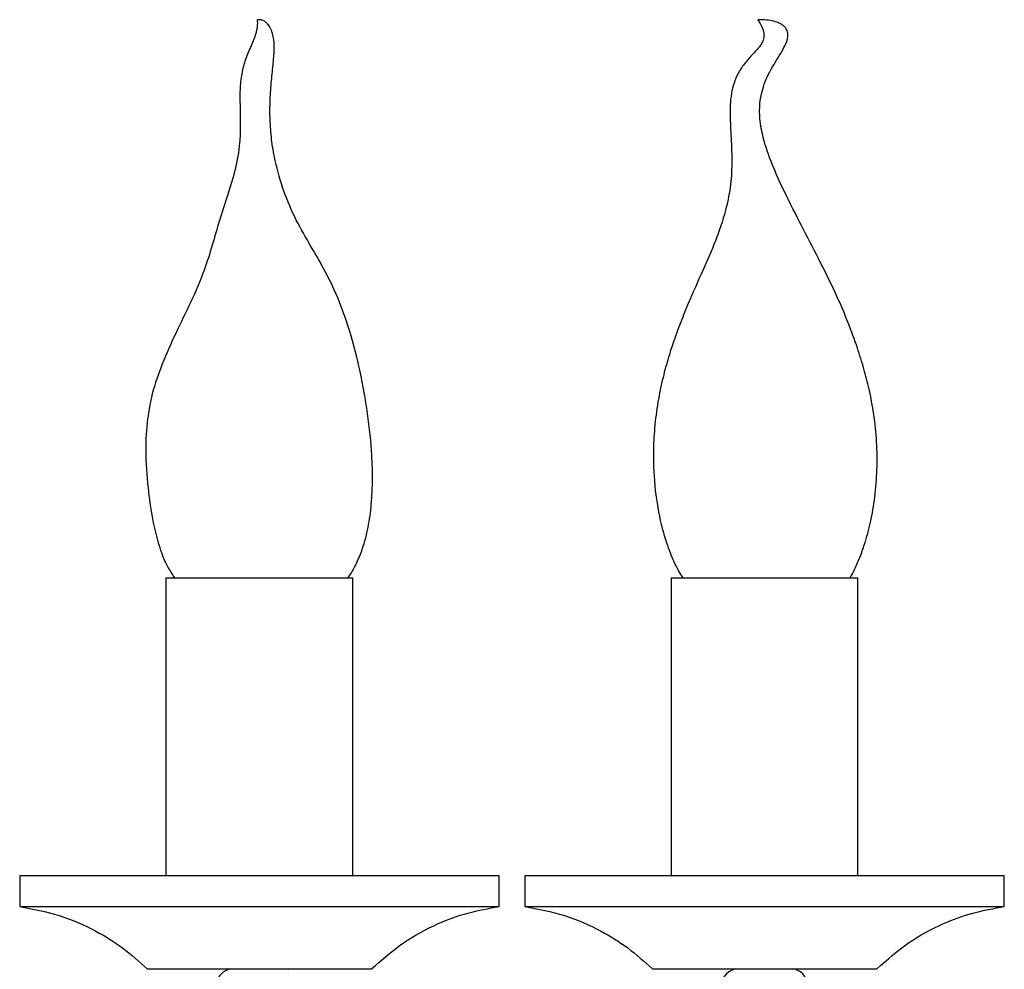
# Model space of a CAD drawing. Header units: millimetres. Extents: x 534 to 833, y 185 to 758.
# Tile 4 of 22: x 534 to 566, y 390 to 420. Entities that reach past the tile are written whole.
import ezdxf

# ---------------------------------------------------------------- set-up
doc = ezdxf.new("R2010")
doc.units = ezdxf.units.MM

msp = doc.modelspace()

# ---------------------------------------------------------------- linework, layer by layer
at = {"color": 7, "linetype": 'Continuous', "lineweight": 25}
for p, q in [((538.743, 402.392), (538.743, 392.832)), ((538.743, 402.392), (538.89, 402.392)), ((538.89, 402.392), (544.743, 402.392)), ((544.743, 392.832), (544.743, 402.392)), ((554.971, 402.392), (554.971, 392.832)), ((554.971, 402.392), (560.971, 402.392)), ((560.971, 392.832), (560.971, 402.392)), ((534.043, 392.832), (534.043, 391.832)), ((534.043, 392.832), (534.42, 392.832)), ((534.42, 392.832), (549.443, 392.832)), ((549.443, 391.832), (549.443, 392.832)), ((550.271, 392.832), (550.271, 391.832)), ((550.271, 392.832), (565.671, 392.832)), ((565.671, 391.832), (565.671, 392.832)), ((534.043, 391.832), (534.42, 391.832)), ((534.42, 391.832), (549.443, 391.832)), ((550.271, 391.832), (565.671, 391.832)), ((538.143, 389.832), (538.32, 389.832)), ((538.32, 389.832), (545.343, 389.832)), ((540.768, 389.826), (540.768, 389.819)), ((542.728, 389.826), (540.768, 389.826)), ((540.818, 389.832), (540.79, 389.826)), ((542.697, 389.826), (542.669, 389.832)), ((542.728, 389.817), (542.728, 389.826)), ((554.371, 389.832), (561.571, 389.832)), ((556.993, 389.826), (556.993, 389.819)), ((558.549, 389.826), (556.993, 389.826)), ((557.045, 389.832), (557.017, 389.826)), ((558.953, 389.826), (558.549, 389.826)), ((558.924, 389.826), (558.896, 389.832)), ((558.953, 389.817), (558.953, 389.826))]:
    msp.add_line(p, q, dxfattribs=at)
for centre, start, end in [((540.943, 389.246), 107.0373, 180), ((557.171, 389.246), 107.1977, 180), ((558.771, 389.246), 0, 72.2821)]:
    msp.add_arc(centre, 0.6, start, end, dxfattribs=at)
for points, knots in [([(541.674, 420.329), (541.677, 420.253), (541.682, 420.149), (541.652, 419.974), (541.622, 419.861), (541.585, 419.751), (541.528, 419.606), (541.414, 419.347), (541.271, 419.008), (541.153, 418.543), (541.109, 418.018), (541.124, 417.469), (541.135, 416.919), (541.116, 416.262), (540.981, 415.513), (540.724, 414.693), (540.456, 413.887), (540.231, 413.076), (539.953, 412.19), (539.546, 411.251), (539.056, 410.266), (538.614, 409.291), (538.298, 408.372), (538.125, 407.438), (538.07, 406.426), (538.145, 405.353), (538.299, 404.276), (538.498, 403.423), (538.758, 402.789), (538.938, 402.513), (539.016, 402.392)], [0, 0, 0, 0, 0.020176, 0.027598, 0.03395, 0.039811, 0.045698, 0.05848, 0.087557, 0.116428, 0.144941, 0.173747, 0.202494, 0.231284, 0.277799, 0.323681, 0.368061, 0.411802, 0.455933, 0.513642, 0.572324, 0.628715, 0.681645, 0.724449, 0.777495, 0.840434, 0.893057, 0.948258, 0.97745, 1, 1, 1, 1]), ([(541.716, 420.329), (541.708, 420.329), (541.691, 420.329), (541.677, 420.329), (541.675, 420.329), (541.674, 420.329)], [0, 0, 0, 0, 0.332821, 0.66733, 1, 1, 1, 1]), ([(541.806, 420.329), (541.806, 420.329), (541.807, 420.329), (541.802, 420.329), (541.79, 420.329), (541.77, 420.329), (541.744, 420.329), (541.725, 420.329), (541.716, 420.329)], [0, 0, 0, 0, 0.001289, 0.201613, 0.401929, 0.601214, 0.801006, 1, 1, 1, 1]), ([(544.588, 402.392), (544.616, 402.432), (544.725, 402.587), (544.883, 402.896), (545.046, 403.287), (545.16, 403.667), (545.268, 404.145), (545.352, 404.78), (545.386, 405.602), (545.349, 406.636), (545.207, 407.845), (544.961, 409.192), (544.62, 410.468), (544.212, 411.549), (543.767, 412.426), (543.31, 413.191), (542.848, 414.009), (542.468, 414.938), (542.235, 415.8), (542.119, 416.556), (542.076, 417.194), (542.085, 417.837), (542.138, 418.456), (542.197, 419.001), (542.232, 419.392), (542.209, 419.713), (542.163, 419.9), (542.111, 420.027), (542.067, 420.107), (542.016, 420.18), (541.953, 420.246), (541.869, 420.305), (541.813, 420.32), (541.78, 420.329)], [0, 0, 0, 0, 0.007392, 0.029282, 0.053448, 0.072804, 0.0905, 0.129035, 0.171553, 0.217484, 0.288642, 0.359392, 0.428786, 0.492223, 0.537448, 0.580633, 0.629942, 0.682556, 0.736053, 0.769589, 0.802533, 0.835382, 0.868017, 0.901203, 0.933191, 0.946797, 0.95796, 0.962712, 0.96804, 0.972339, 0.978392, 0.987149, 1, 1, 1, 1]), ([(557.755, 420.329), (557.813, 420.237), (557.909, 420.084), (557.959, 419.851), (557.933, 419.683), (557.858, 419.523), (557.721, 419.351), (557.522, 419.147), (557.305, 418.901), (557.052, 418.517), (556.867, 417.936), (556.854, 417.193), (556.905, 416.414), (556.931, 415.623), (556.868, 414.835), (556.674, 413.989), (556.351, 413.085), (555.91, 412.105), (555.52, 411.228), (555.234, 410.508), (555.041, 409.974), (554.866, 409.435), (554.69, 408.792), (554.534, 408.035), (554.43, 407.23), (554.382, 406.281), (554.432, 405.239), (554.594, 404.292), (554.799, 403.554), (554.989, 403.055), (555.177, 402.655), (555.296, 402.465), (555.341, 402.392)], [0, 0, 0, 0, 0.017226, 0.028539, 0.036937, 0.043835, 0.056352, 0.071623, 0.089286, 0.108521, 0.144213, 0.1843, 0.225977, 0.268446, 0.310052, 0.351358, 0.40602, 0.462378, 0.522914, 0.558432, 0.585634, 0.613252, 0.648667, 0.69176, 0.736135, 0.77755, 0.842626, 0.901694, 0.929858, 0.964317, 0.986449, 1, 1, 1, 1]), ([(557.908, 420.329), (557.908, 420.329), (557.91, 420.329), (557.902, 420.329), (557.884, 420.329), (557.859, 420.329), (557.831, 420.329), (557.803, 420.329), (557.779, 420.329), (557.759, 420.329), (557.756, 420.329), (557.755, 420.329)], [0, 0, 0, 0, 0.000942, 0.125447, 0.250454, 0.37514, 0.500475, 0.625806, 0.750493, 0.875496, 1, 1, 1, 1]), ([(560.715, 402.392), (560.765, 402.481), (560.884, 402.694), (561.036, 403.06), (561.175, 403.449), (561.287, 403.828), (561.409, 404.329), (561.525, 405.012), (561.593, 405.875), (561.582, 406.767), (561.493, 407.633), (561.344, 408.415), (561.163, 409.121), (560.942, 409.829), (560.662, 410.593), (560.272, 411.513), (559.781, 412.508), (559.223, 413.581), (558.672, 414.66), (558.238, 415.589), (557.96, 416.377), (557.824, 416.979), (557.794, 417.585), (557.913, 418.211), (558.205, 418.808), (558.504, 419.258), (558.677, 419.597), (558.731, 419.8), (558.711, 419.95), (558.662, 420.046), (558.596, 420.122), (558.493, 420.194), (558.347, 420.257), (558.147, 420.308), (557.994, 420.321), (557.908, 420.329)], [0, 0, 0, 0, 0.01554, 0.037419, 0.060519, 0.078874, 0.097825, 0.139595, 0.184757, 0.230435, 0.276028, 0.317936, 0.352269, 0.388277, 0.432454, 0.477275, 0.54108, 0.602862, 0.663688, 0.726542, 0.759803, 0.791463, 0.820747, 0.852098, 0.887935, 0.921776, 0.934808, 0.946191, 0.953291, 0.957474, 0.962424, 0.968589, 0.976492, 0.986734, 1, 1, 1, 1]), ([(534.043, 391.832), (534.471, 391.752), (535.319, 391.593), (536.424, 391.109), (537.371, 390.521), (537.884, 390.064), (538.143, 389.832)], [0, 0, 0, 0, 0.28105, 0.556556, 0.775095, 1, 1, 1, 1]), ([(545.343, 389.832), (545.676, 390.123), (546.33, 390.695), (547.395, 391.272), (548.437, 391.654), (549.106, 391.773), (549.443, 391.832)], [0, 0, 0, 0, 0.284831, 0.561197, 0.778303, 1, 1, 1, 1]), ([(550.271, 391.832), (550.699, 391.752), (551.546, 391.593), (552.652, 391.109), (553.599, 390.521), (554.111, 390.064), (554.371, 389.832)], [0, 0, 0, 0, 0.28105, 0.556556, 0.775095, 1, 1, 1, 1]), ([(561.571, 389.832), (561.903, 390.123), (562.557, 390.695), (563.623, 391.272), (564.664, 391.654), (565.333, 391.773), (565.671, 391.832)], [0, 0, 0, 0, 0.284831, 0.561197, 0.778303, 1, 1, 1, 1])]:
    msp.add_open_spline(points, degree=3, knots=knots, dxfattribs=at)

doc.saveas('drawing.dxf')
